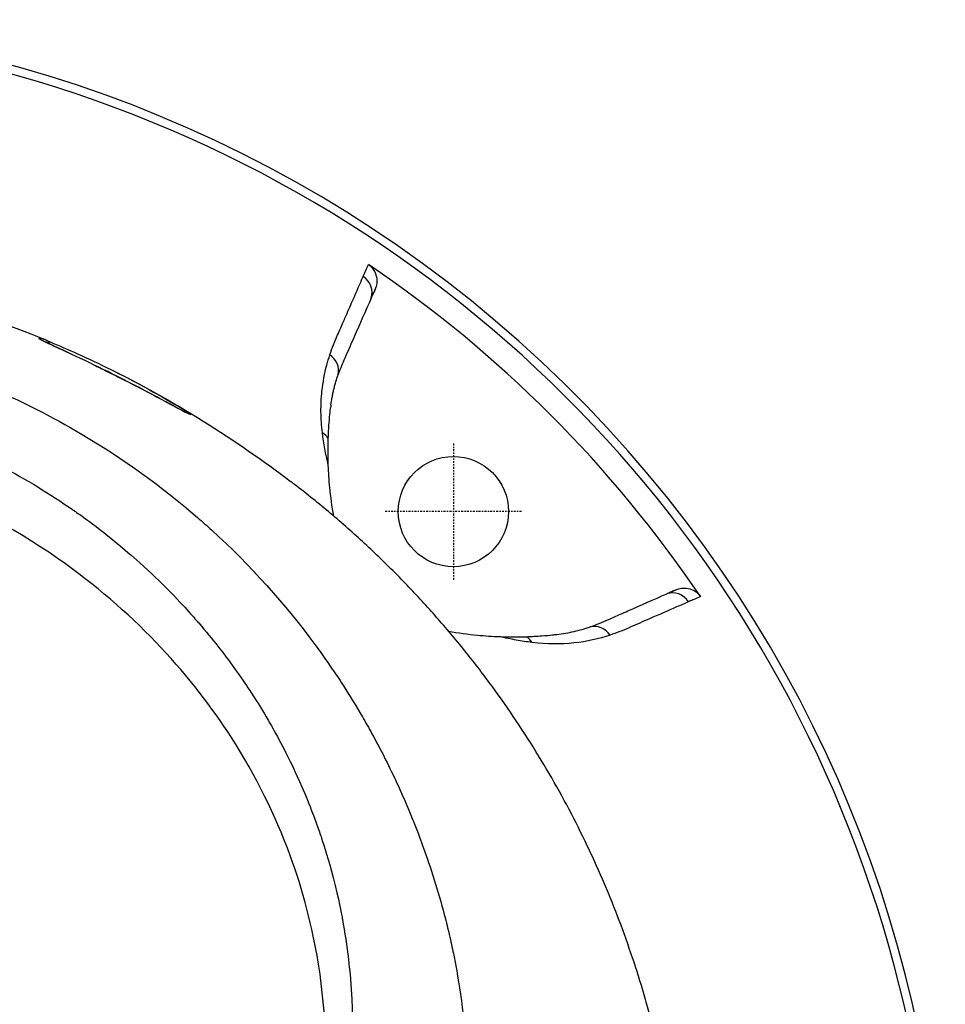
# Model space of a CAD drawing. Header units: millimetres. Extents: x 0 to 4378, y 0 to 2376.
# Tile 111 of 236: x 797 to 868, y 2207 to 2283. Entities that reach past the tile are written whole.
import ezdxf

# ---------------------------------------------------------------- set-up
doc = ezdxf.new("R2010")
doc.units = ezdxf.units.MM
doc.header["$LTSCALE"] = 0.2
doc.linetypes.add('CENTER2', pattern=[1.125, 0.75, -0.125, 0.125, -0.125])
doc.layers.add('02_Center Line', color=1, linetype='CENTER2')

# ---------------------------------------------------------------- blocks, each defined once
blk = doc.blocks.new('A$Cb836f6ea')
for p, q in [((54.11, 77.334), (54.001, 77.024)), ((50.636, 68.073), (50.638, 68.095)), ((77.024, 54.001), (77.334, 54.11)), ((47.006, 41.882), (47.009, 41.882)), ((47.359, 41.193), (47.356, 41.193)), ((47.46, 40.982), (47.462, 40.985)), ((47.697, 40.499), (47.695, 40.496))]:
    blk.add_line(p, q)
blk.add_circle((60.104, 60.104), 4.25)
for centre, radius, start, end in [((0, 0), 98.024, 320.83387, 219.16613), ((0, 0), 97.379, 321.3021, 77.84817), ((0, 0), 95.569, 34.08191, 55.9181), ((39.018, 48.183), 4.102, 77.85075, 77.85524), ((39.018, 48.183), 3.602, 65.14829, 65.16345), ((43.841, 43.841), 2.5, 346.36748, 346.41452), ((43.841, 43.841), 3, 336.74726, 336.80013)]:
    blk.add_arc(centre, radius, start, end)
for centre, major_axis, ratio, start_param, end_param in [((52.355, 77.056), (1.373, -0.603), 0.942912, 0.078681, 1.39818), ((65.599, -276.001), (-37.503, 349.452), 0.050607, 6.255741, 6.279219), ((27.976, 72.993), (0.014, -0.5), 0.999315, 2.34161, 2.723357), ((27.976, 72.993), (0.014, -0.5), 0.999315, 2.326319, 2.326925), ((65.599, -276.001), (-37.503, 349.452), 0.050607, 6.24787, 6.255741), ((49.768, 71.027), (1.423, -0.476), 0.940204, 0.076928, 1.298826), ((39.592, 67.161), (-0.368, -0.339), 0.998622, 3.827046, 3.830272), ((39.592, 67.161), (0.368, 0.339), 0.998622, 0.274322, 0.669169), ((18.167, -546.919), (20.836, 614.971), 0.037419, 6.245538, 6.252269), ((128.321, 13.167), (-75.799, 59.762), 0.291456, 0.170904, 0.177309), ((49.432, 65.269), (1.113, -0.551), 0.858615, 0.955277, 1.473197), ((77.056, 52.355), (-0.603, 1.373), 0.942912, 4.885006, 6.204447), ((71.027, 49.768), (-0.476, 1.423), 0.940204, 4.98436, 6.206195), ((65.04, 49.157), (-0.18, -1.489), 0.900617, 2.286071, 2.736485)]:
    blk.add_ellipse(centre, major_axis=major_axis, ratio=ratio, start_param=start_param, end_param=end_param)
for points, knots in [([(-0.001, 79.065), (6.701, 79.073), (13.478, 78.121), (22.798, 75.558), (25.759, 74.537), (28.589, 73.374)], [0, 0, 0, 0, 2.010703, 2.010703, 2.980505, 2.980505, 2.980505, 2.980505]), ([(53.555, 79.154), (53.692, 79.061), (53.811, 78.945), (54.013, 78.67), (54.091, 78.51), (54.19, 78.173), (54.211, 77.998), (54.198, 77.657), (54.166, 77.491), (54.11, 77.334)], [-0.2052699, -0.2052699, -0.2052699, -0.2052699, -0.1555474, -0.1555474, -0.102641, -0.102641, -0.050092, -0.050092, 0, 0, 0, 0]), ([(50.581, 72.187), (50.756, 72.717), (50.968, 73.223), (51.186, 73.724), (51.343, 74.082), (51.499, 74.44), (51.655, 74.798), (51.718, 74.941), (51.78, 75.083), (51.842, 75.226), (52.029, 75.655), (52.216, 76.085), (52.403, 76.514), (52.653, 77.085), (52.902, 77.657), (53.151, 78.228)], [0, 0, 0, 0, 0.250019, 0.250019, 0.250019, 0.428779, 0.428779, 0.428779, 0.500005, 0.500005, 0.500005, 0.71439, 0.71439, 0.71439, 1, 1, 1, 1]), ([(53.768, 76.556), (53.79, 76.606), (53.812, 76.656), (53.862, 76.762), (53.884, 76.805), (53.937, 76.908), (53.972, 76.972), (54.001, 77.024)], [0, 0, 0, 0, 0.0488335, 0.0488335, 0.0915095, 0.0915095, 0.1713664, 0.1713664, 0.1713664, 0.1713664]), ([(53.768, 76.556), (53.331, 75.56), (52.893, 74.564), (52.454, 73.566), (52.234, 73.065), (52.013, 72.561), (51.796, 72.07), (51.618, 71.665), (51.451, 71.281), (51.307, 70.894), (51.277, 70.814), (51.248, 70.734), (51.22, 70.655)], [0, 0, 0, 0, 0.5, 0.5, 0.5, 0.750745, 0.750745, 0.750745, 0.957271, 0.957271, 0.957271, 1, 1, 1, 1]), ([(-0.057, 74.665), (0.41, 74.664), (2.636, 74.681), (7.582, 74.22), (9.478, 73.955), (12.611, 73.371), (13.856, 73.099), (16.741, 72.377), (18.37, 71.898), (20.895, 71.042), (21.806, 70.708), (23.188, 70.165), (23.666, 69.97), (26.68, 68.696), (29.141, 67.452), (34.65, 64.186), (37.625, 62.043), (40.752, 59.331), (41.116, 59.007), (44.46, 55.963), (47.148, 52.958), (49.79, 49.365), (50.081, 48.959), (50.635, 48.166), (50.902, 47.774), (51.3, 47.176), (51.436, 46.967), (52.075, 45.98), (52.596, 45.136), (53.34, 43.857), (53.587, 43.421), (54.484, 41.789), (55.087, 40.599), (56.243, 38.126), (56.805, 36.8), (57.547, 34.874), (57.759, 34.301), (58.593, 31.941), (59.125, 30.176), (59.633, 28.147), (59.69, 27.913), (59.863, 27.182), (59.973, 26.687), (60.149, 25.836), (60.222, 25.468), (60.667, 23.067), (61.115, 20.011), (61.218, 16.003), (61.222, 15.817), (61.268, 12.883), (61.091, 10.35), (60.74, 6.91), (60.533, 5.398), (59.818, 1.254), (59.201, -1.355), (58.302, -4.385), (58.154, -4.865), (57.715, -6.237), (57.411, -7.126), (56.809, -8.781), (56.512, -9.555), (56.069, -10.651), (55.931, -10.986), (55.539, -11.92), (55.269, -12.543), (54.775, -13.638), (54.559, -14.104), (54.34, -14.565)], [0.000004, 0.000004, 0.000004, 0.000004, 0.139875, 0.139875, 0.227512, 0.227512, 0.285894, 0.285894, 0.363713, 0.363713, 0.408155, 0.408155, 0.431826, 0.431826, 0.55804, 0.55804, 0.726318, 0.726318, 0.748791, 0.748791, 0.934846, 0.934846, 0.958293, 0.958293, 0.980317, 0.980317, 0.992046, 0.992046, 1.035571, 1.035571, 1.057896, 1.057896, 1.118512, 1.118512, 1.185121, 1.185121, 1.212956, 1.212956, 1.299325, 1.299325, 1.310275, 1.310275, 1.333714, 1.333714, 1.350359, 1.350359, 1.438721, 1.438721, 1.44302, 1.44302, 1.506527, 1.506527, 1.556602, 1.556602, 1.644538, 1.644538, 1.661123, 1.661123, 1.692259, 1.692259, 1.719331, 1.719331, 1.731162, 1.731162, 1.752878, 1.752878, 1.76903, 1.76903, 1.76903, 1.76903]), ([(39.854, 67.587), (39.929, 67.506), (39.444, 67.764), (38.669, 68.181), (37.893, 68.599), (36.796, 69.195), (35.302, 69.964), (34.555, 70.348), (33.703, 70.777), (32.777, 71.23), (31.851, 71.682), (30.854, 72.155), (30.084, 72.515), (29.313, 72.875), (28.81, 73.109), (28.515, 73.254), (28.22, 73.398), (28.127, 73.454), (28.166, 73.456)], [-1, -1, -1, -1, -0.75, -0.75, -0.75, -0.5, -0.5, -0.5, -0.375, -0.375, -0.375, -0.25, -0.25, -0.25, -0.125, -0.125, -0.125, 0, 0, 0, 0]), ([(28.27, 73.382), (28.27, 73.382), (28.278, 73.377), (28.33, 73.348), (28.412, 73.306), (28.718, 73.155), (29.02, 73.013), (29.613, 72.735), (29.806, 72.645), (30.156, 72.481), (30.307, 72.411), (30.464, 72.337)], [0.1006566, 0.1006566, 0.1006566, 0.1006566, 0.1453712, 0.1453712, 0.2750258, 0.2750258, 0.4925694, 0.4925694, 0.5807565, 0.5807565, 0.6397028, 0.6397028, 0.6397028, 0.6397028]), ([(28.986, 73.029), (28.974, 73.072), (28.955, 73.113), (28.928, 73.152), (28.909, 73.179), (28.882, 73.211), (28.845, 73.241), (28.79, 73.284), (28.753, 73.296), (28.743, 73.3)], [-0.7278486, -0.7278486, -0.7278486, -0.7278486, -0.5, -0.5, -0.5, -0.25, -0.25, -0.25, -0.000001, -0.000001, -0.000001, -0.000001]), ([(28.752, 73.296), (29.467, 73.003), (30.173, 72.701), (30.868, 72.391), (31.701, 72.02), (32.519, 71.637), (33.321, 71.245)], [0.0007179, 0.0007179, 0.0007179, 0.0007179, 0.1807269, 0.1807269, 0.1807269, 0.3965343, 0.3965343, 0.3965343, 0.3965343]), ([(32.384, 71.421), (32.717, 71.26), (33.047, 71.098), (33.796, 70.728), (34.21, 70.52), (35.136, 70.05), (35.633, 69.794), (36.752, 69.21), (37.329, 68.902), (38.453, 68.299), (38.961, 68.023), (39.464, 67.758), (39.587, 67.695), (39.706, 67.637), (39.737, 67.624), (39.738, 67.623), (39.738, 67.623), (39.738, 67.623)], [0.859066, 0.859066, 0.859066, 0.859066, 0.969792, 0.969792, 1.120756, 1.120756, 1.330415, 1.330415, 1.638326, 1.638326, 2.039796, 2.039796, 2.215734, 2.215734, 2.308786, 2.308786, 2.310416, 2.310416, 2.310416, 2.310416]), ([(50.012, 66.166), (49.976, 66.447), (49.949, 66.721), (49.93, 66.989), (49.911, 67.271), (49.901, 67.546), (49.899, 67.816), (49.895, 68.355), (49.922, 68.873), (49.976, 69.374), (50.051, 70.082), (50.178, 70.756), (50.348, 71.4)], [0, 0, 0, 0, 0.1198668, 0.1198668, 0.1198668, 0.2457072, 0.2457072, 0.2457072, 0.4972778, 0.4972778, 0.4972778, 0.8526404, 0.8526404, 0.8526404, 0.8526404]), ([(50.664, 68.301), (50.674, 68.375), (50.686, 68.462), (50.71, 68.613), (50.722, 68.689), (50.733, 68.752), (50.742, 68.803), (50.746, 68.829), (50.75, 68.852), (50.754, 68.871), (50.757, 68.891), (50.758, 68.894), (50.763, 68.921), (50.783, 69.027), (50.803, 69.13), (50.824, 69.23), (50.835, 69.28), (50.846, 69.329), (50.857, 69.377), (50.868, 69.425), (50.881, 69.483), (50.89, 69.519), (50.907, 69.592), (50.928, 69.676), (50.953, 69.773), (50.978, 69.869), (51.004, 69.964), (51.043, 70.096), (51.062, 70.162), (51.079, 70.219), (51.093, 70.265), (51.101, 70.289), (51.107, 70.31), (51.113, 70.328), (51.119, 70.347), (51.121, 70.352), (51.129, 70.377), (51.161, 70.478), (51.189, 70.563), (51.22, 70.655)], [0.0000001, 0.0000001, 0.0000001, 0.0000001, 0.125, 0.125, 0.125, 0.1875, 0.1875, 0.1875, 0.21875, 0.21875, 0.21875, 0.25, 0.25, 0.25, 0.375, 0.375, 0.375, 0.4375, 0.4375, 0.4375, 0.5, 0.5, 0.5, 0.625, 0.625, 0.625, 0.75, 0.75, 0.75, 0.8125, 0.8125, 0.8125, 0.84375, 0.84375, 0.84375, 0.875, 0.875, 0.875, 1, 1, 1, 1]), ([(-0.132, 70.135), (0.449, 70.136), (1.566, 70.135), (3.21, 70.018), (3.739, 69.98), (4.252, 69.934), (4.75, 69.883), (5.367, 69.819), (5.96, 69.746), (6.529, 69.667), (6.98, 69.604), (8.081, 69.456), (9.809, 69.107), (11.136, 68.839), (12.208, 68.575), (13.036, 68.36), (13.077, 68.349), (13.118, 68.338), (13.159, 68.328), (15.539, 67.702), (17.58, 67.005), (19.303, 66.334), (19.337, 66.321), (20.365, 65.953), (22.31, 65.063), (22.318, 65.059), (22.326, 65.055), (22.334, 65.051), (24.057, 64.261), (25.02, 63.732), (25.289, 63.588), (27.177, 62.584), (29.001, 61.472), (30.748, 60.258), (30.788, 60.231), (30.827, 60.203), (30.866, 60.176), (31.016, 60.071), (32.185, 59.303), (34.187, 57.655), (34.717, 57.219), (35.303, 56.72), (35.937, 56.149), (36.8, 55.373), (37.523, 54.671), (38.124, 54.063), (39.475, 52.696), (40.218, 51.814), (40.472, 51.52), (41.591, 50.225), (42.431, 49.125), (43.054, 48.271), (43.725, 47.351), (44.145, 46.717), (44.358, 46.395), (45.382, 44.845), (46.114, 43.555), (46.638, 42.58), (47.062, 41.792), (47.35, 41.208), (47.528, 40.842), (47.81, 40.264), (48.272, 39.301), (48.835, 37.923), (49.143, 37.169), (49.388, 36.515), (49.584, 35.966), (49.727, 35.566), (49.844, 35.222), (49.938, 34.936), (50.155, 34.282), (50.477, 33.275), (50.834, 31.898), (51.29, 30.142), (51.471, 29.104), (51.524, 28.818), (51.534, 28.769), (51.543, 28.72), (51.552, 28.671), (51.928, 26.641), (52.17, 24.587), (52.276, 22.528), (52.295, 22.159), (52.314, 21.723), (52.325, 21.219), (52.338, 20.674), (52.343, 20.051), (52.332, 19.349), (52.302, 17.558), (52.198, 16.507), (52.171, 16.192), (52.101, 15.374), (52.009, 14.556), (51.896, 13.742), (51.72, 12.471), (51.492, 11.208), (51.212, 9.954), (50.909, 8.59), (50.58, 7.398), (50.266, 6.372), (49.96, 5.374), (49.668, 4.534), (49.414, 3.845), (48.786, 2.141), (48.122, 0.639), (47.478, -0.675), (47.321, -0.995), (47.165, -1.304), (47.011, -1.602)], [-1, -1, -1, -1, -0.96875, -0.96875, -0.96875, -0.9547937, -0.9547937, -0.9547937, -0.9375, -0.9375, -0.9375, -0.90625, -0.90625, -0.90625, -0.875, -0.875, -0.875, -0.8739463, -0.8739463, -0.8739463, -0.8125, -0.8125, -0.8125, -0.7813822, -0.7813822, -0.7813822, -0.78125, -0.78125, -0.78125, -0.75, -0.75, -0.75, -0.6888795, -0.6888795, -0.6888795, -0.6875, -0.6875, -0.6875, -0.6380723, -0.6380723, -0.6380723, -0.625, -0.625, -0.625, -0.6057577, -0.6057577, -0.6057577, -0.5625, -0.5625, -0.5625, -0.5324119, -0.5324119, -0.5324119, -0.5, -0.5, -0.5, -0.4654336, -0.4654336, -0.4654336, -0.4375, -0.4375, -0.4375, -0.40625, -0.40625, -0.40625, -0.3881699, -0.3881699, -0.3881699, -0.375, -0.375, -0.375, -0.34375, -0.34375, -0.34375, -0.3125, -0.3125, -0.3125, -0.3110249, -0.3110249, -0.3110249, -0.25, -0.25, -0.25, -0.2349777, -0.2349777, -0.2349777, -0.21875, -0.21875, -0.21875, -0.1875, -0.1875, -0.1875, -0.1630802, -0.1630802, -0.1630802, -0.125, -0.125, -0.125, -0.0933033, -0.0933033, -0.0933033, -0.0625, -0.0625, -0.0625, -0.0165509, -0.0165509, -0.0165509, -0.0053599, -0.0053599, -0.0053599, -0.0053599]), ([(39.704, 67.734), (39.654, 67.763), (39.586, 67.79), (39.496, 67.792), (39.476, 67.792), (39.448, 67.792), (39.412, 67.786)], [0, 0, 0, 0, 0.25, 0.25, 0.25, 0.3504835, 0.3504835, 0.3504835, 0.3504835]), ([(50.462, 65.733), (50.475, 66.14), (50.498, 66.552), (50.552, 67.269), (50.577, 67.531), (50.607, 67.817), (50.614, 67.879), (50.625, 67.984), (50.63, 68.028), (50.636, 68.073)], [-0.5891347, -0.5891347, -0.5891347, -0.5891347, -0.3346623, -0.3346623, -0.1007953, -0.1007953, -0.0408483, -0.0408483, 0, 0, 0, 0]), ([(46.187, -0.525), (46.398, -0.066), (46.601, 0.398), (47.544, 2.663), (48.171, 4.502), (49.688, 10.082), (50.228, 13.916), (50.29, 20.319), (50.093, 22.863), (48.818, 30.635), (46.865, 36.668), (39.976, 47.373), (35.782, 52.064), (26.807, 58.505), (23.109, 60.538), (16.479, 63.247), (13.649, 64.147), (8.648, 65.303), (6.474, 65.671), (2.833, 66.036), (1.355, 66.114), (-0.132, 66.111)], [-12.506763, -12.506763, -12.506763, -12.506763, -12.251128, -12.251128, -11.274972, -11.274972, -9.337784, -9.337784, -8.051587, -8.051587, -5.366006, -5.366006, -3.267179, -3.267179, -1.993957, -1.993957, -1.102626, -1.102626, -0.445934, -0.445934, 0, 0, 0, 0]), ([(50.466, 63.672), (50.452, 64.053), (50.445, 64.418), (50.445, 65.101), (50.452, 65.434), (50.462, 65.73)], [-0.542815, -0.542815, -0.542815, -0.542815, -0.2712747, -0.2712747, -0.0000024, -0.0000024, -0.0000024, -0.0000024]), ([(50.884, 59.755), (50.75, 60.511), (50.652, 61.243), (50.525, 62.541), (50.487, 63.111), (50.466, 63.672)], [10.6986306, 10.6986306, 10.6986306, 10.6986306, 11.174175, 11.174175, 11.5610162, 11.5610162, 11.5610162, 11.5610162]), ([(58.474, -31.218), (59.027, -30.599), (59.566, -29.975), (60.092, -29.345), (61.162, -28.065), (62.179, -26.764), (63.147, -25.441), (63.469, -25.001), (63.785, -24.56), (64.096, -24.116), (64.253, -23.892), (64.408, -23.667), (64.562, -23.442), (65.021, -22.771), (65.467, -22.096), (65.9, -21.418), (66.766, -20.061), (67.582, -18.689), (68.349, -17.303), (69.116, -15.917), (69.834, -14.516), (70.506, -13.101), (70.548, -13.014), (70.589, -12.927), (70.63, -12.84), (72.367, -9.146), (73.778, -5.376), (74.888, -1.565), (74.916, -1.471), (74.943, -1.377), (74.97, -1.283), (75.245, -0.323), (75.498, 0.641), (75.724, 1.61), (75.95, 2.58), (76.148, 3.555), (76.311, 4.529), (76.637, 6.477), (76.825, 8.423), (76.831, 10.364), (76.832, 10.447), (76.832, 10.53), (76.831, 10.614), (76.822, 12.57), (76.63, 14.522), (76.304, 16.472), (76.141, 17.446), (75.944, 18.42), (75.718, 19.392), (75.493, 20.364), (75.24, 21.334), (74.967, 22.299), (74.949, 22.359), (74.932, 22.42), (74.915, 22.48), (74.363, 24.404), (73.735, 26.317), (73.027, 28.215), (72.673, 29.165), (72.298, 30.11), (71.904, 31.051), (71.51, 31.992), (71.095, 32.927), (70.66, 33.858), (70.639, 33.904), (70.617, 33.95), (70.595, 33.997), (69.712, 35.877), (68.743, 37.739), (67.689, 39.572), (66.635, 41.405), (65.496, 43.209), (64.267, 44.981), (63.653, 45.868), (63.016, 46.746), (62.356, 47.618), (61.696, 48.489), (61.011, 49.353), (60.305, 50.206), (59.598, 51.059), (58.868, 51.902), (58.116, 52.734), (57.365, 53.566), (56.59, 54.386), (55.792, 55.195), (55.774, 55.213), (55.757, 55.231), (55.739, 55.25), (54.938, 56.059), (54.114, 56.857), (53.264, 57.643), (52.414, 58.429), (51.538, 59.204), (50.639, 59.963), (49.739, 60.722), (48.816, 61.465), (47.87, 62.193), (47.766, 62.273), (47.662, 62.352), (47.558, 62.431)], [0.0724671, 0.0724671, 0.0724671, 0.0724671, 0.0755743, 0.0755743, 0.0755743, 0.0818817, 0.0818817, 0.0818817, 0.0839768, 0.0839768, 0.0839768, 0.0850355, 0.0850355, 0.0850355, 0.0881892, 0.0881892, 0.0881892, 0.0944966, 0.0944966, 0.0944966, 0.1008041, 0.1008041, 0.1008041, 0.1011921, 0.1011921, 0.1011921, 0.1176445, 0.1176445, 0.1176445, 0.1180502, 0.1180502, 0.1180502, 0.1221943, 0.1221943, 0.1221943, 0.1263384, 0.1263384, 0.1263384, 0.1346266, 0.1346266, 0.1346266, 0.1349824, 0.1349824, 0.1349824, 0.143338, 0.143338, 0.143338, 0.1475158, 0.1475158, 0.1475158, 0.1516936, 0.1516936, 0.1516936, 0.1519551, 0.1519551, 0.1519551, 0.160293, 0.160293, 0.160293, 0.164462, 0.164462, 0.164462, 0.168631, 0.168631, 0.168631, 0.1688379, 0.1688379, 0.1688379, 0.1772635, 0.1772635, 0.1772635, 0.1856891, 0.1856891, 0.1856891, 0.1899019, 0.1899019, 0.1899019, 0.1941147, 0.1941147, 0.1941147, 0.1983275, 0.1983275, 0.1983275, 0.2025403, 0.2025403, 0.2025403, 0.2026348, 0.2026348, 0.2026348, 0.206856, 0.206856, 0.206856, 0.2110771, 0.2110771, 0.2110771, 0.2152983, 0.2152983, 0.2152983, 0.2157612, 0.2157612, 0.2157612, 0.2157612]), ([(76.588, 53.782), (76.633, 53.802), (76.673, 53.82), (76.769, 53.866), (76.813, 53.888), (76.914, 53.939), (76.974, 53.973), (77.024, 54.001)], [0.000001, 0.000001, 0.000001, 0.000001, 0.0441491, 0.0441491, 0.0912069, 0.0912069, 0.173495, 0.173495, 0.173495, 0.173495]), ([(77.334, 54.11), (77.491, 54.166), (77.656, 54.198), (77.997, 54.211), (78.172, 54.191), (78.509, 54.092), (78.669, 54.014), (78.945, 53.812), (79.061, 53.692), (79.154, 53.555)], [-0.2049148, -0.2049148, -0.2049148, -0.2049148, -0.1549855, -0.1549855, -0.102607, -0.102607, -0.0497118, -0.0497118, 0, 0, 0, 0]), ([(70.655, 51.22), (71.119, 51.381), (71.581, 51.579), (72.072, 51.796), (72.373, 51.929), (72.679, 52.063), (72.983, 52.197), (73.176, 52.282), (73.37, 52.368), (73.564, 52.453), (74.563, 52.892), (75.56, 53.33), (76.556, 53.768)], [0, 0, 0, 0, 0.2495704, 0.2495704, 0.2495704, 0.4024504, 0.4024504, 0.4024504, 0.4997522, 0.4997522, 0.4997522, 0.9999853, 0.9999853, 0.9999853, 0.9999853]), ([(78.228, 53.151), (77.923, 53.018), (77.617, 52.885), (77.312, 52.751), (76.617, 52.448), (75.921, 52.145), (75.226, 51.842), (74.725, 51.624), (74.225, 51.405), (73.724, 51.186), (73.697, 51.175), (73.67, 51.163), (73.643, 51.151), (73.168, 50.945), (72.689, 50.746), (72.187, 50.581)], [0, 0, 0, 0, 0.152677, 0.152677, 0.152677, 0.499986, 0.499986, 0.499986, 0.749983, 0.749983, 0.749983, 0.763385, 0.763385, 0.763385, 1, 1, 1, 1]), ([(76.556, 53.768), (76.562, 53.771), (76.567, 53.773), (76.578, 53.778), (76.583, 53.78), (76.588, 53.782)], [0, 0, 0, 0, 0.00568082, 0.00568082, 0.0113713, 0.0113713, 0.0113713, 0.0113713]), ([(79.154, 53.555), (78.957, 53.469), (78.761, 53.383), (78.564, 53.297), (78.452, 53.249), (78.34, 53.2), (78.228, 53.151)], [0, 0, 0, 0, 0.637195, 0.637195, 0.637195, 1, 1, 1, 1]), ([(59.733, 50.888), (60.497, 50.752), (61.236, 50.653), (62.54, 50.526), (63.11, 50.487), (63.67, 50.466)], [-6.6262878, -6.6262878, -6.6262878, -6.6262878, -6.1461865, -6.1461865, -5.7598833, -5.7598833, -5.7598833, -5.7598833]), ([(68.073, 50.636), (68.538, 50.689), (68.981, 50.766), (69.839, 50.963), (70.254, 51.082), (70.655, 51.22)], [0, 0, 0, 0, 0.4170259, 0.4170259, 0.8358361, 0.8358361, 0.8358361, 0.8358361]), ([(66.17, 50.011), (65.771, 50.064), (65.365, 50.126), (64.949, 50.2), (64.533, 50.275), (64.107, 50.362), (63.67, 50.466)], [0, 0, 0, 0, 0.499876, 0.499876, 0.499876, 1, 1, 1, 1]), ([(63.67, 50.466), (64.051, 50.452), (64.418, 50.445), (65.099, 50.445), (65.437, 50.452), (65.734, 50.462)], [0.0000001, 0.0000001, 0.0000001, 0.0000001, 0.2754495, 0.2754495, 0.548569, 0.548569, 0.548569, 0.548569]), ([(65.734, 50.462), (66.157, 50.476), (66.544, 50.498), (67.259, 50.551), (67.532, 50.578), (67.813, 50.607), (67.875, 50.613), (67.981, 50.625), (68.026, 50.63), (68.073, 50.636)], [0.0000003, 0.0000003, 0.0000003, 0.0000003, 0.3859946, 0.3859946, 0.7222348, 0.7222348, 0.8112859, 0.8112859, 0.8736209, 0.8736209, 0.8736209, 0.8736209]), ([(72.187, 50.581), (71.314, 50.293), (70.389, 50.085), (69.395, 49.978), (68.4, 49.87), (67.341, 49.86), (66.17, 50.011)], [0, 0, 0, 0, 0.499739, 0.499739, 0.499739, 1, 1, 1, 1])]:
    blk.add_open_spline(points, degree=3, knots=knots)
for points in [[(53.151, 78.228), (53.286, 78.537), (53.42, 78.845), (53.555, 79.154)], [(54.11, 77.334), (53.996, 77.075), (53.882, 76.816), (53.768, 76.556)], [(28.986, 73.029), (28.986, 73.029), (28.986, 73.029), (28.986, 73.029)], [(50.348, 71.4), (50.418, 71.667), (50.496, 71.93), (50.581, 72.187)], [(33.321, 71.245), (35.566, 70.147), (37.692, 68.971), (39.704, 67.734)], [(33.321, 71.245), (38.579, 68.673), (43.336, 65.641), (47.558, 62.431)], [(39.41, 67.785), (39.409, 67.785), (39.409, 67.785), (39.409, 67.785)], [(50.466, 63.672), (50.259, 64.545), (50.116, 65.369), (50.012, 66.166)], [(76.588, 53.782), (76.837, 53.892), (77.085, 54.001), (77.334, 54.11)], [(46.645, 42.566), (46.646, 42.566), (46.647, 42.567), (46.648, 42.567)], [(46.935, 42.024), (46.934, 42.024), (46.933, 42.024), (46.932, 42.024)]]:
    blk.add_open_spline(points, degree=3)
at = {"layer": '02_Center Line'}
for p, q in [((60.104, 65.354), (60.104, 54.854)), ((65.354, 60.104), (54.854, 60.104))]:
    blk.add_line(p, q, dxfattribs=at)

msp = doc.modelspace()

# ---------------------------------------------------------------- block references
msp.add_blockref('A$Cb836f6ea', (770.134, 2185.26))

doc.saveas('drawing.dxf')
